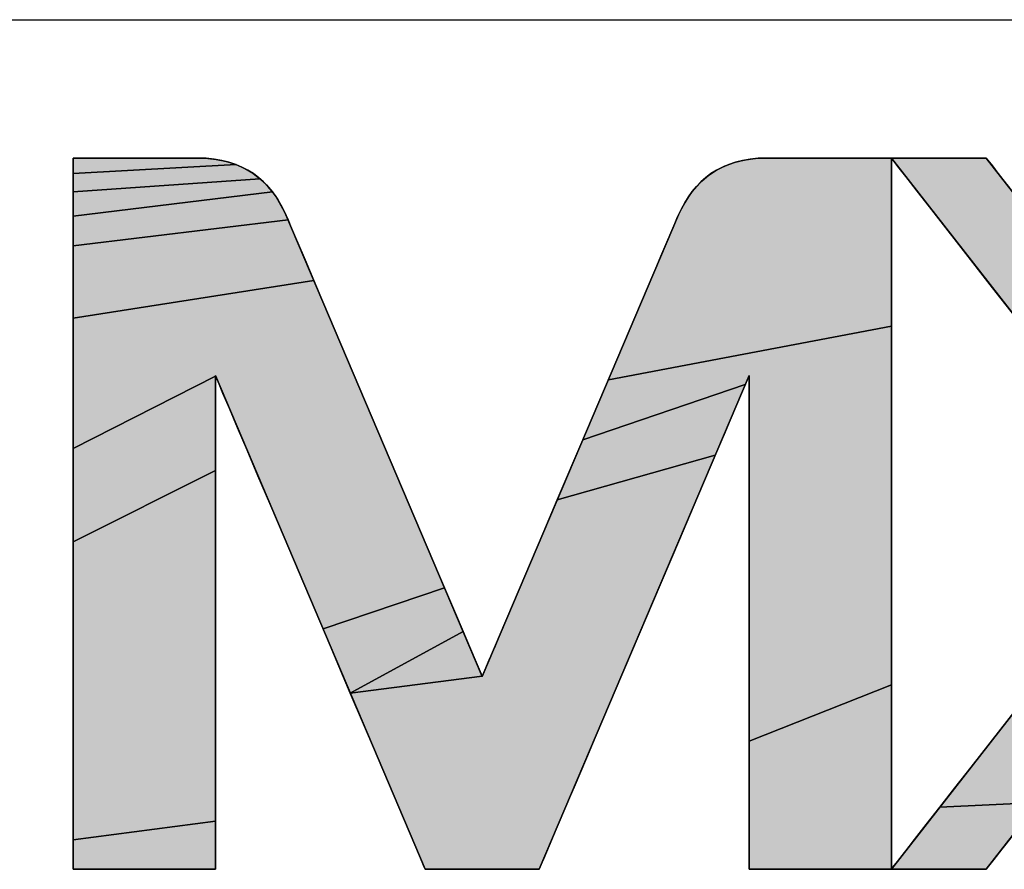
# Model space of a CAD drawing. Header units: millimetres. Extents: x 0 to 594, y 0 to 420.
# Tile 17 of 32: x 526 to 534, y 79 to 86. Entities that reach past the tile are written whole.
import ezdxf

# ---------------------------------------------------------------- set-up
doc = ezdxf.new("R2010")
doc.units = ezdxf.units.MM
doc.header["$LTSCALE"] = 32.67
doc.layers.add('00_TOPRB0400WD-FORMAT', color=7, linetype='CONTINUOUS')

# ---------------------------------------------------------------- blocks, each defined once
blk = doc.blocks.new('MXON2_BL1', base_point=(539.2174, 80.0821))
at = {"layer": '00_TOPRB0400WD-FORMAT', "linetype": 'Continuous'}
for points in [[(527.3624, 84.8259), (527.4413, 84.8009), (526.0924, 84.7261), (526.0924, 84.8211), (526.0924, 84.8541), (526.1148, 84.8541), (526.1765, 84.8541), (526.2691, 84.8541), (526.3843, 84.8541), (526.5137, 84.8541), (526.6489, 84.8541), (526.7816, 84.8541), (526.9035, 84.8541), (527.0062, 84.8541), (527.0812, 84.8541), (527.1204, 84.8541), (527.1342, 84.8541), (527.1835, 84.8526), (527.2766, 84.8433)], [(532.866, 84.8527), (532.866, 84.8069), (532.866, 84.7002), (532.866, 84.5386), (532.866, 84.3281), (532.866, 84.0747), (532.866, 83.7843), (532.866, 83.4629), (530.5238, 83.0179), (530.7202, 83.48), (530.8089, 83.6886), (530.889, 83.877), (530.9589, 84.0415), (531.0169, 84.1781), (531.0615, 84.283), (531.0909, 84.3523), (531.1177, 84.4124), (531.1552, 84.4829), (531.1973, 84.5484), (531.2443, 84.6086), (531.2965, 84.6631), (531.3542, 84.7116), (531.4177, 84.7536), (531.4874, 84.7888), (531.5636, 84.8168), (531.6466, 84.8373), (531.7367, 84.8498), (531.8343, 84.8541), (531.8567, 84.8541), (531.9184, 84.8541), (532.011, 84.8541), (532.1262, 84.8541), (532.2556, 84.8541), (532.3908, 84.8541), (532.5235, 84.8541), (532.6454, 84.8541), (532.748, 84.8541), (532.8231, 84.8541), (532.8622, 84.8541)], [(533.6508, 84.8541), (533.664, 84.8371), (533.7021, 84.7884), (533.7626, 84.711), (533.8428, 84.6083), (533.9404, 84.4835), (534.0527, 84.3397), (534.1773, 84.1802), (534.4532, 83.8271), (534.7479, 83.4498), (535.0414, 83.0742), (535.3136, 82.7258), (535.4353, 82.57), (535.5442, 82.4307), (535.6376, 82.3111), (535.7132, 82.2144), (535.7683, 82.1439), (535.8004, 82.1028), (535.8219, 82.0741), (535.0196, 82.0975), (534.9937, 82.1307), (534.9441, 82.1942), (534.8734, 82.2846), (534.7842, 82.3988), (534.679, 82.5335), (534.5602, 82.6855), (534.4305, 82.8516), (534.2922, 83.0286), (534.0003, 83.4022), (533.7046, 83.7807), (533.4252, 84.1383), (533.298, 84.3012), (533.1824, 84.4492), (533.0809, 84.579), (532.9961, 84.6876), (532.9305, 84.7716), (532.8866, 84.8278), (532.8668, 84.853), (532.8687, 84.8541), (532.9005, 84.8541), (532.9619, 84.8541), (533.0458, 84.8541), (533.1448, 84.8541), (533.2516, 84.8541), (533.3589, 84.8541), (533.4592, 84.8541), (533.5454, 84.8541), (533.6101, 84.8541), (533.646, 84.8541)], [(527.5795, 84.7292), (527.6395, 84.6833), (526.0924, 84.575), (526.0924, 84.7261), (527.4413, 84.8009), (527.5135, 84.7685)], [(527.6938, 84.6311), (527.7428, 84.5732), (526.0924, 84.3738), (526.0924, 84.575), (527.6395, 84.6833)], [(527.8559, 84.3794), (527.872, 84.3414), (526.0924, 84.1285), (526.0924, 84.3738), (527.7428, 84.5732), (527.7868, 84.5097), (527.8261, 84.4412)], [(527.952, 84.1532), (528.0126, 84.0107), (528.0846, 83.8411), (526.0924, 83.5294), (526.0924, 83.8451), (526.0924, 84.1285), (527.872, 84.3414), (527.9046, 84.2647)], [(528.1666, 83.6483), (528.3535, 83.2085), (528.5602, 82.7223), (528.7734, 82.2205), (528.9801, 81.7343), (529.167, 81.2945), (528.162, 80.9544), (527.9351, 81.4884), (527.7209, 81.9925), (527.6229, 82.223), (527.5334, 82.4337), (527.454, 82.6203), (527.3867, 82.7788), (527.333, 82.9051), (527.2949, 82.9949), (527.2739, 83.0441), (527.2704, 83.0487), (526.0924, 82.4488), (526.0924, 83.1875), (526.0924, 83.5294), (528.0846, 83.8411)], [(531.6817, 83.0377), (531.6572, 82.98), (530.3129, 82.5217), (530.5238, 83.0179), (532.866, 83.4629), (532.866, 83.1165), (532.866, 82.751), (532.866, 81.9866), (532.866, 81.2174), (532.866, 80.4911), (531.6879, 80.024), (531.6879, 80.5281), (531.6879, 81.062), (531.6879, 81.5926), (531.6879, 82.0868), (531.6879, 82.3099), (531.6879, 82.5115), (531.6879, 82.6873), (531.6879, 82.8334), (531.6879, 82.9456), (531.6879, 83.0197), (531.6879, 83.0515)], [(527.2704, 82.4731), (527.2704, 82.2669), (526.0924, 81.6768), (526.0924, 82.4488), (527.2704, 83.0487), (527.2704, 83.0081), (527.2704, 82.9261), (527.2704, 82.8068), (527.2704, 82.6544)], [(531.4893, 82.5851), (531.4078, 82.3933), (530.1008, 82.0224), (530.3129, 82.5217), (531.6572, 82.98), (531.6158, 82.8826), (531.5592, 82.7496)], [(531.3165, 82.1784), (531.1112, 81.6954), (530.8877, 81.1695), (530.6599, 80.6336), (530.442, 80.1208), (530.3412, 79.8835), (530.248, 79.6644), (530.1644, 79.4676), (530.0921, 79.2974), (530.0327, 79.1577), (529.9881, 79.0529), (529.9601, 78.9869), (529.9504, 78.964), (529.9299, 78.964), (529.8735, 78.964), (529.7889, 78.964), (529.6837, 78.964), (529.5655, 78.964), (529.442, 78.964), (529.3208, 78.964), (529.2094, 78.964), (529.1157, 78.964), (529.0471, 78.964), (529.0114, 78.964), (529.0076, 78.965), (528.994, 78.9968), (528.9625, 79.0709), (528.9149, 79.183), (528.8528, 79.3291), (528.778, 79.505), (528.6924, 79.7066), (528.5976, 79.9297), (528.3875, 80.4238), (529.4777, 80.5634), (529.4825, 80.5677), (529.5021, 80.6138), (529.5378, 80.6977), (529.5879, 80.8157), (529.6509, 80.964), (529.7251, 81.1385), (529.8088, 81.3355), (529.9004, 81.5511), (530.1008, 82.0224), (531.4078, 82.3933)], [(527.2704, 81.7965), (527.2704, 81.2765), (527.2704, 80.7399), (527.2704, 80.2199), (527.2704, 79.7496), (527.2704, 79.5434), (527.2704, 79.362), (526.0924, 79.2087), (526.0924, 79.4003), (526.0924, 79.6373), (526.0924, 79.9136), (526.0924, 80.2233), (526.0924, 80.5604), (526.0924, 80.919), (526.0924, 81.6768), (527.2704, 82.2669)], [(535.0397, 82.0702), (535.0196, 82.0975), (535.8219, 82.0741), (535.8408, 82.0421), (535.8553, 82.0085), (535.8655, 81.9738), (535.8712, 81.9382), (535.8726, 81.9024), (535.8696, 81.8666), (535.8622, 81.8313), (535.8504, 81.7969), (535.8343, 81.7639), (535.8137, 81.7326), (535.8045, 81.7207), (535.7785, 81.6875), (535.729, 81.624), (535.6583, 81.5336), (535.5691, 81.4194), (535.4639, 81.2847), (535.3451, 81.1327), (535.2153, 80.9666), (534.9328, 80.605), (534.6365, 80.2257), (534.3464, 79.8544), (534.21, 79.6798), (534.0828, 79.517), (533.2679, 79.4784), (533.3924, 79.6379), (533.5268, 79.8098), (533.8146, 80.1783), (534.1112, 80.558), (534.3966, 80.9232), (534.5287, 81.0923), (534.6505, 81.2482), (534.7593, 81.3875), (534.8528, 81.5071), (534.9283, 81.6038), (534.9834, 81.6743), (535.0155, 81.7154), (535.026, 81.7288), (535.047, 81.7599), (535.0638, 81.7927), (535.0761, 81.827), (535.084, 81.8622), (535.0876, 81.8979), (535.0868, 81.9338), (535.0816, 81.9693), (535.072, 82.0042), (535.058, 82.038)], [(529.2489, 81.1017), (529.321, 80.9321), (528.3875, 80.4238), (528.162, 80.9544), (529.167, 81.2945)], [(529.4777, 80.5634), (528.3875, 80.4238), (529.321, 80.9321), (529.3816, 80.7896), (529.429, 80.6781), (529.4616, 80.6014)], [(532.866, 80.159), (532.866, 79.8555), (532.866, 79.5865), (532.866, 79.3582), (532.866, 79.1763), (532.866, 79.047), (532.866, 78.9761), (532.8649, 78.964), (532.8296, 78.964), (532.7513, 78.964), (532.6396, 78.964), (532.5041, 78.964), (532.3543, 78.964), (532.1997, 78.964), (532.0498, 78.964), (531.9143, 78.964), (531.8026, 78.964), (531.7244, 78.964), (531.689, 78.964), (531.6879, 78.9724), (531.6879, 79.0216), (531.6879, 79.1114), (531.6879, 79.2376), (531.6879, 79.3961), (531.6879, 79.5828), (531.6879, 79.7935), (531.6879, 80.024), (532.866, 80.4911)], [(534.0828, 79.517), (533.9672, 79.369), (533.8657, 79.2391), (533.7809, 79.1305), (533.7153, 79.0466), (533.6713, 78.9903), (533.6516, 78.9651), (533.6364, 78.964), (533.5888, 78.964), (533.5152, 78.964), (533.4229, 78.964), (533.319, 78.964), (533.2111, 78.964), (533.1064, 78.964), (533.0122, 78.964), (532.9358, 78.964), (532.8847, 78.964), (532.866, 78.964), (532.8792, 78.981), (532.9173, 79.0298), (532.9778, 79.1071), (533.058, 79.2098), (533.1555, 79.3347), (533.2679, 79.4784)], [(527.2704, 79.2097), (527.2704, 79.0904), (527.2704, 79.0084), (527.2704, 78.9678), (527.2538, 78.964), (527.1916, 78.964), (527.0921, 78.964), (526.965, 78.964), (526.8197, 78.964), (526.6659, 78.964), (526.513, 78.964), (526.3706, 78.964), (526.2483, 78.964), (526.1555, 78.964), (526.1018, 78.964), (526.0926, 78.964), (526.0924, 78.9853), (526.0924, 79.0684), (526.0924, 79.2087), (527.2704, 79.362)]]:
    blk.add_hatch(color=2, dxfattribs=at).paths.add_polyline_path(points)
at = {"layer": '00_TOPRB0400WD-FORMAT', "color": 2, "linetype": 'Continuous'}
for points in [[(527.3624, 84.8259), (527.4413, 84.8009), (526.0924, 84.7261), (526.0924, 84.8211), (526.0924, 84.8541), (526.1148, 84.8541), (526.1765, 84.8541), (526.2691, 84.8541), (526.3843, 84.8541), (526.5137, 84.8541), (526.6489, 84.8541), (526.7816, 84.8541), (526.9035, 84.8541), (527.0062, 84.8541), (527.0812, 84.8541), (527.1204, 84.8541), (527.1342, 84.8541), (527.1835, 84.8526), (527.2766, 84.8433), (527.3624, 84.8259)], [(532.866, 84.8527), (532.866, 84.8069), (532.866, 84.7002), (532.866, 84.5386), (532.866, 84.3281), (532.866, 84.0747), (532.866, 83.7843), (532.866, 83.4629), (530.5238, 83.0179), (530.7202, 83.48), (530.8089, 83.6886), (530.889, 83.877), (530.9589, 84.0415), (531.0169, 84.1781), (531.0615, 84.283), (531.0909, 84.3523), (531.1177, 84.4124), (531.1552, 84.4829), (531.1973, 84.5484), (531.2443, 84.6086), (531.2965, 84.6631), (531.3542, 84.7116), (531.4177, 84.7536), (531.4874, 84.7888), (531.5636, 84.8168), (531.6466, 84.8373), (531.7367, 84.8498), (531.8343, 84.8541), (531.8567, 84.8541), (531.9184, 84.8541), (532.011, 84.8541), (532.1262, 84.8541), (532.2556, 84.8541), (532.3908, 84.8541), (532.5235, 84.8541), (532.6454, 84.8541), (532.748, 84.8541), (532.8231, 84.8541), (532.8622, 84.8541), (532.866, 84.8527)], [(533.6508, 84.8541), (533.664, 84.8371), (533.7021, 84.7884), (533.7626, 84.711), (533.8428, 84.6083)], [(534.0003, 83.4022), (533.7046, 83.7807), (533.4252, 84.1383), (533.298, 84.3012), (533.1824, 84.4492), (533.0809, 84.579), (532.9961, 84.6876), (532.9305, 84.7716), (532.8866, 84.8278), (532.8668, 84.853), (532.8687, 84.8541), (532.9005, 84.8541), (532.9619, 84.8541), (533.0458, 84.8541), (533.1448, 84.8541), (533.2516, 84.8541), (533.3589, 84.8541), (533.4592, 84.8541), (533.5454, 84.8541), (533.6101, 84.8541), (533.646, 84.8541), (533.6508, 84.8541)], [(527.5795, 84.7292), (527.6395, 84.6833), (526.0924, 84.575), (526.0924, 84.7261), (527.4413, 84.8009), (527.5135, 84.7685), (527.5795, 84.7292)], [(527.6938, 84.6311), (527.7428, 84.5732), (526.0924, 84.3738), (526.0924, 84.575), (527.6395, 84.6833), (527.6938, 84.6311)], [(527.8559, 84.3794), (527.872, 84.3414), (526.0924, 84.1285), (526.0924, 84.3738), (527.7428, 84.5732), (527.7868, 84.5097), (527.8261, 84.4412), (527.8559, 84.3794)], [(527.952, 84.1532), (528.0126, 84.0107), (528.0846, 83.8411), (526.0924, 83.5294), (526.0924, 83.8451), (526.0924, 84.1285), (527.872, 84.3414), (527.9046, 84.2647), (527.952, 84.1532)], [(528.1666, 83.6483), (528.3535, 83.2085), (528.5602, 82.7223), (528.7734, 82.2205), (528.9801, 81.7343), (529.167, 81.2945), (528.162, 80.9544), (527.9351, 81.4884), (527.7209, 81.9925), (527.6229, 82.223), (527.5334, 82.4337), (527.454, 82.6203), (527.3867, 82.7788), (527.333, 82.9051), (527.2949, 82.9949), (527.2739, 83.0441), (527.2704, 83.0487), (526.0924, 82.4488), (526.0924, 83.1875), (526.0924, 83.5294), (528.0846, 83.8411), (528.1666, 83.6483)], [(531.6817, 83.0377), (531.6572, 82.98), (530.3129, 82.5217), (530.5238, 83.0179), (532.866, 83.4629), (532.866, 83.1165), (532.866, 82.751), (532.866, 81.9866), (532.866, 81.2174), (532.866, 80.4911), (531.6879, 80.024), (531.6879, 80.5281), (531.6879, 81.062), (531.6879, 81.5926), (531.6879, 82.0868), (531.6879, 82.3099), (531.6879, 82.5115), (531.6879, 82.6873), (531.6879, 82.8334), (531.6879, 82.9456), (531.6879, 83.0197), (531.6879, 83.0515), (531.6817, 83.0377)], [(527.2704, 82.4731), (527.2704, 82.2669), (526.0924, 81.6768), (526.0924, 82.4488), (527.2704, 83.0487), (527.2704, 83.0081), (527.2704, 82.9261), (527.2704, 82.8068), (527.2704, 82.6544), (527.2704, 82.4731)], [(531.4893, 82.5851), (531.4078, 82.3933), (530.1008, 82.0224), (530.3129, 82.5217), (531.6572, 82.98), (531.6158, 82.8826), (531.5592, 82.7496), (531.4893, 82.5851)], [(531.3165, 82.1784), (531.1112, 81.6954), (530.8877, 81.1695), (530.6599, 80.6336), (530.442, 80.1208), (530.3412, 79.8835), (530.248, 79.6644), (530.1644, 79.4676), (530.0921, 79.2974), (530.0327, 79.1577), (529.9881, 79.0529), (529.9601, 78.9869), (529.9504, 78.964), (529.9299, 78.964), (529.8735, 78.964), (529.7889, 78.964), (529.6837, 78.964), (529.5655, 78.964), (529.442, 78.964), (529.3208, 78.964), (529.2094, 78.964), (529.1157, 78.964), (529.0471, 78.964), (529.0114, 78.964), (529.0076, 78.965), (528.994, 78.9968), (528.9625, 79.0709), (528.9149, 79.183), (528.8528, 79.3291), (528.778, 79.505), (528.6924, 79.7066), (528.5976, 79.9297), (528.3875, 80.4238), (529.4777, 80.5634), (529.4825, 80.5677), (529.5021, 80.6138), (529.5378, 80.6977), (529.5879, 80.8157), (529.6509, 80.964), (529.7251, 81.1385), (529.8088, 81.3355), (529.9004, 81.5511), (530.1008, 82.0224), (531.4078, 82.3933), (531.3165, 82.1784)], [(527.2704, 81.7965), (527.2704, 81.2765), (527.2704, 80.7399), (527.2704, 80.2199), (527.2704, 79.7496), (527.2704, 79.5434), (527.2704, 79.362), (526.0924, 79.2087), (526.0924, 79.4003), (526.0924, 79.6373), (526.0924, 79.9136), (526.0924, 80.2233), (526.0924, 80.5604), (526.0924, 80.919), (526.0924, 81.6768), (527.2704, 82.2669), (527.2704, 81.7965)], [(534.0828, 79.517), (533.2679, 79.4784), (533.3924, 79.6379), (533.5268, 79.8098), (533.8146, 80.1783)], [(529.2489, 81.1017), (529.321, 80.9321), (528.3875, 80.4238), (528.162, 80.9544), (529.167, 81.2945), (529.2489, 81.1017)], [(529.4777, 80.5634), (528.3875, 80.4238), (529.321, 80.9321), (529.3816, 80.7896), (529.429, 80.6781), (529.4616, 80.6014), (529.4777, 80.5634)], [(532.866, 80.159), (532.866, 79.8555), (532.866, 79.5865), (532.866, 79.3582), (532.866, 79.1763), (532.866, 79.047), (532.866, 78.9761), (532.8649, 78.964), (532.8296, 78.964), (532.7513, 78.964), (532.6396, 78.964), (532.5041, 78.964), (532.3543, 78.964), (532.1997, 78.964), (532.0498, 78.964), (531.9143, 78.964), (531.8026, 78.964), (531.7244, 78.964), (531.689, 78.964), (531.6879, 78.9724), (531.6879, 79.0216), (531.6879, 79.1114), (531.6879, 79.2376), (531.6879, 79.3961), (531.6879, 79.5828), (531.6879, 79.7935), (531.6879, 80.024), (532.866, 80.4911), (532.866, 80.159)], [(533.8657, 79.2391), (533.7809, 79.1305), (533.7153, 79.0466), (533.6713, 78.9903), (533.6516, 78.9651), (533.6364, 78.964), (533.5888, 78.964), (533.5152, 78.964), (533.4229, 78.964), (533.319, 78.964), (533.2111, 78.964), (533.1064, 78.964), (533.0122, 78.964), (532.9358, 78.964), (532.8847, 78.964), (532.866, 78.964), (532.8792, 78.981), (532.9173, 79.0298), (532.9778, 79.1071), (533.058, 79.2098), (533.1555, 79.3347), (533.2679, 79.4784), (534.0828, 79.517)], [(527.2704, 79.2097), (527.2704, 79.0904), (527.2704, 79.0084), (527.2704, 78.9678), (527.2538, 78.964), (527.1916, 78.964), (527.0921, 78.964), (526.965, 78.964), (526.8197, 78.964), (526.6659, 78.964), (526.513, 78.964), (526.3706, 78.964), (526.2483, 78.964), (526.1555, 78.964), (526.1018, 78.964), (526.0926, 78.964), (526.0924, 78.9853), (526.0924, 79.0684), (526.0924, 79.2087), (527.2704, 79.362), (527.2704, 79.2097)]]:
    blk.add_lwpolyline(points, dxfattribs=at)
at = {"layer": '00_TOPRB0400WD-FORMAT', "color": 7, "linetype": 'Continuous'}
for points, knots in [([(531.8343, 84.8541), (531.4491, 84.8541), (531.2318, 84.6666), (531.104, 84.3829), (531.104, 84.3829), (529.4792, 80.5599), (529.4792, 80.5599), (529.4792, 80.5599), (527.8544, 84.3829), (527.8544, 84.3829), (527.7265, 84.6666), (527.5093, 84.8541), (527.1241, 84.8541), (527.1241, 84.8541), (526.0924, 84.8541), (526.0924, 84.8541), (526.0924, 84.8541), (526.0924, 78.964), (526.0924, 78.964), (526.0924, 78.964), (527.2704, 78.964), (527.2704, 78.964), (527.2704, 78.964), (527.2704, 83.0524), (527.2704, 83.0524), (527.2704, 83.0524), (529.008, 78.964), (529.008, 78.964), (529.008, 78.964), (529.9504, 78.964), (529.9504, 78.964), (529.9504, 78.964), (531.6879, 83.0524), (531.6879, 83.0524), (531.6879, 83.0524), (531.6879, 78.964), (531.6879, 78.964), (531.6879, 78.964), (532.866, 78.964), (532.866, 78.964), (532.866, 78.964), (532.866, 84.8541), (532.866, 84.8541), (532.866, 84.8541), (531.8343, 84.8541), (531.8343, 84.8541)], [0, 0, 0, 0, 1, 1, 1, 2, 2, 2, 3, 3, 3, 4, 4, 4, 5, 5, 5, 6, 6, 6, 7, 7, 7, 8, 8, 8, 9, 9, 9, 10, 10, 10, 11, 11, 11, 12, 12, 12, 13, 13, 13, 14, 14, 14, 15, 15, 15, 15]), ([(531.8343, 84.8541), (531.8343, 84.8541), (532.866, 84.8541), (532.866, 84.8541), (532.866, 84.8541), (532.866, 78.964), (532.866, 78.964), (532.866, 78.964), (531.6879, 78.964), (531.6879, 78.964), (531.6879, 78.964), (531.6879, 83.0524), (531.6879, 83.0524), (531.6879, 83.0524), (529.9504, 78.964), (529.9504, 78.964), (529.9504, 78.964), (529.008, 78.964), (529.008, 78.964), (529.008, 78.964), (527.2704, 83.0524), (527.2704, 83.0524), (527.2704, 83.0524), (527.2704, 78.964), (527.2704, 78.964), (527.2704, 78.964), (526.0924, 78.964), (526.0924, 78.964), (526.0924, 78.964), (526.0924, 84.8541), (526.0924, 84.8541), (526.0924, 84.8541), (527.1241, 84.8541), (527.1241, 84.8541), (527.5093, 84.8541), (527.7265, 84.6666), (527.8544, 84.3829), (527.8544, 84.3829), (529.4792, 80.5599), (529.4792, 80.5599), (529.4792, 80.5599), (531.104, 84.3829), (531.104, 84.3829), (531.2318, 84.6666), (531.4491, 84.8541), (531.8343, 84.8541)], [0, 0, 0, 0, 1, 1, 1, 2, 2, 2, 3, 3, 3, 4, 4, 4, 5, 5, 5, 6, 6, 6, 7, 7, 7, 8, 8, 8, 9, 9, 9, 10, 10, 10, 11, 11, 11, 12, 12, 12, 13, 13, 13, 14, 14, 14, 15, 15, 15, 15]), ([(532.866, 78.964), (532.866, 78.964), (533.6508, 78.964), (533.6508, 78.964), (533.6508, 78.964), (535.8079, 81.7251), (535.8079, 81.7251), (535.8943, 81.833), (535.8943, 81.9853), (535.8079, 82.0931), (535.8079, 82.0931), (533.6508, 84.8541), (533.6508, 84.8541), (533.6508, 84.8541), (532.866, 84.8541), (532.866, 84.8541), (532.866, 84.8541), (535.023, 82.0931), (535.023, 82.0931), (535.1095, 81.9853), (535.1094, 81.833), (535.023, 81.7251), (535.023, 81.7251), (532.866, 78.964), (532.866, 78.964)], [0, 0, 0, 0, 1, 1, 1, 2, 2, 2, 3, 3, 3, 4, 4, 4, 5, 5, 5, 6, 6, 6, 7, 7, 7, 8, 8, 8, 8]), ([(532.866, 78.964), (532.866, 78.964), (535.023, 81.7251), (535.023, 81.7251), (535.1094, 81.833), (535.1095, 81.9853), (535.023, 82.0931), (535.023, 82.0931), (532.866, 84.8541), (532.866, 84.8541), (532.866, 84.8541), (533.6508, 84.8541), (533.6508, 84.8541), (533.6508, 84.8541), (535.8079, 82.0931), (535.8079, 82.0931), (535.8943, 81.9853), (535.8943, 81.833), (535.8079, 81.7251), (535.8079, 81.7251), (533.6508, 78.964), (533.6508, 78.964), (533.6508, 78.964), (532.866, 78.964), (532.866, 78.964)], [0, 0, 0, 0, 1, 1, 1, 2, 2, 2, 3, 3, 3, 4, 4, 4, 5, 5, 5, 6, 6, 6, 7, 7, 7, 8, 8, 8, 8])]:
    blk.add_open_spline(points, degree=3, knots=knots, dxfattribs=at)

msp = doc.modelspace()

# ---------------------------------------------------------------- linework, layer by layer
at = {"layer": '00_TOPRB0400WD-FORMAT', "color": 2, "linetype": 'Continuous'}
msp.add_line((448.999989, 85.999983), (568.999989, 85.999983), dxfattribs=at)

# ---------------------------------------------------------------- block references
msp.add_blockref('MXON2_BL1', (539.217377, 80.082104), dxfattribs=at)

doc.saveas('drawing.dxf')
